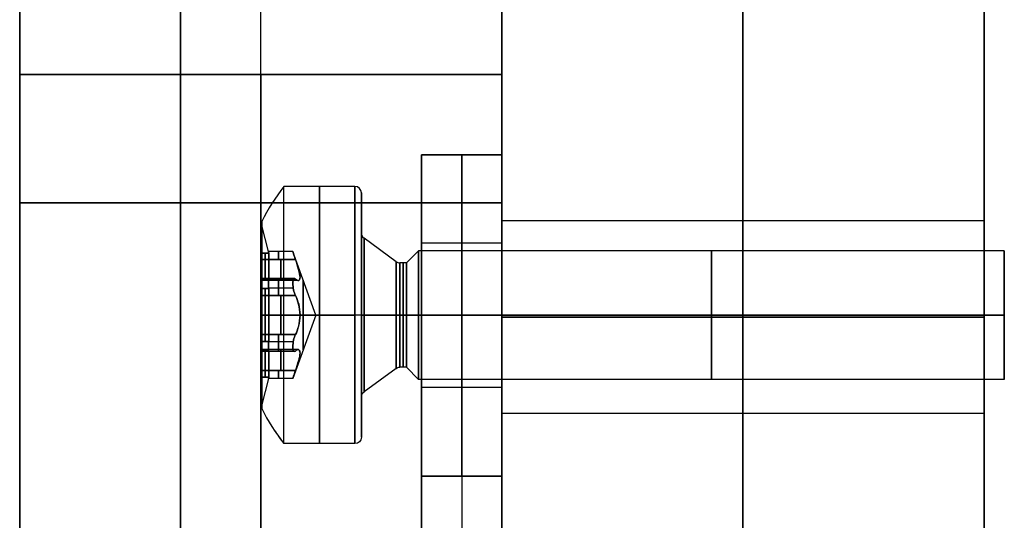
# Model space of a CAD drawing. Header units: millimetres. Extents: x -398 to 387, y -563 to 552.
# Tile 205 of 256: x -398 to -367, y -327 to -311. Entities that reach past the tile are written whole.
import ezdxf

# ---------------------------------------------------------------- set-up
doc = ezdxf.new("R2010")
doc.units = ezdxf.units.MM
doc.layers.add('Livello 01', color=7, linetype='Continuous')

# ---------------------------------------------------------------- blocks, each defined once
blk = doc.blocks.new('MCP191A04_01')
at = {"layer": 'Livello 01', "color": 254, "true_color": 0xcad1ee}
for p, q in [((-69.2, 125, 1.25), (69.2, 125, 1.25)), ((-79.2, -115, 1.25), (-79.2, 115, 1.25)), ((-74.214, 109.827, 2.5), (-74.214, 109.827)), ((-74.214, 105.327, 2.5), (-74.214, 105.327)), ((-74.214, 39.827, 2.5), (-74.214, 39.827)), ((-74.214, 35.327, 2.5), (-74.214, 35.327)), ((79.2, 0, 2.5), (-79.2, 0, 2.5)), ((79.2, 0), (-79.2, 0)), ((-79.2, 0), (-79.2, 0, 2.5)), ((-74.214, -35.327, 2.5), (-74.214, -35.327)), ((-74.214, -39.827, 2.5), (-74.214, -39.827)), ((-74.214, -105.327, 2.5), (-74.214, -105.327)), ((-74.214, -109.827, 2.5), (-74.214, -109.827)), ((-69.2, -125, 1.25), (69.2, -125, 1.25))]:
    blk.add_line(p, q, dxfattribs=at)
at = {"layer": 'Livello 01', "color": 254, "true_color": 0xcad1ee, "extrusion": (0, 0, -1)}
for centre, radius, start, end in [((69.2, 115), 10, 0, 90), ((69.2, 115, -2.5), 10, 0, 90), ((69.2, 115, -1.25), 10, 0, 90), ((74.214, 107.577, -1.25), 2.25, 0, 180), ((74.214, 107.577, -2.5), 2.25, 180, 0), ((74.214, 107.577, -1.25), 2.25, 180, 0), ((74.214, 37.577, -1.25), 2.25, 0, 180), ((74.214, 37.577, -2.5), 2.25, 180, 0), ((74.214, 37.577, -1.25), 2.25, 180, 0), ((74.214, -37.577, -2.5), 2.25, 0, 180), ((74.214, -37.577, -1.25), 2.25, 0, 180), ((74.214, -37.577, -2.5), 2.25, 180, 0), ((74.214, -37.577, -1.25), 2.25, 180, 0), ((74.214, -107.577, -1.25), 2.25, 0, 180), ((74.214, -107.577, -2.5), 2.25, 180, 0), ((74.214, -107.577, -1.25), 2.25, 180, 0), ((69.2, -115), 10, 270, 0), ((69.2, -115, -2.5), 10, 270, 0), ((69.2, -115, -1.25), 10, 270, 0)]:
    blk.add_arc(centre, radius, start, end, dxfattribs=at)
at = {"layer": 'Livello 01', "color": 254, "true_color": 0xcad1ee}
for centre, start, end in [((-74.214, 107.577, 2.5), 0, 180), ((-74.214, 107.577), 0, 180), ((-74.214, 107.577), 180, 0), ((-74.214, 37.577, 2.5), 0, 180), ((-74.214, 37.577), 0, 180), ((-74.214, 37.577), 180, 0), ((-74.214, -37.577), 0, 180), ((-74.214, -37.577), 180, 0), ((-74.214, -107.577, 2.5), 0, 180), ((-74.214, -107.577), 0, 180), ((-74.214, -107.577), 180, 0)]:
    blk.add_arc(centre, 2.25, start, end, dxfattribs=at)
for points in [[(-69.2, 125, 2.5), (69.2, 125, 2.5)], [(-69.2, 125), (69.2, 125)], [(-69.2, 125, 2.5), (-69.2, 125)], [(-79.2, -115, 2.5), (-79.2, 115, 2.5)], [(-79.2, -115), (-79.2, 115)], [(-79.2, 115), (-79.2, 115, 2.5)], [(-76.464, 107.577, 2.5), (-76.464, 107.577)], [(-71.964, 107.577), (-71.964, 107.577, 2.5)], [(-76.464, 37.577, 2.5), (-76.464, 37.577)], [(-71.964, 37.577), (-71.964, 37.577, 2.5)], [(-76.464, -37.577, 2.5), (-76.464, -37.577)], [(-71.964, -37.577), (-71.964, -37.577, 2.5)], [(-76.464, -107.577, 2.5), (-76.464, -107.577)], [(-71.964, -107.577), (-71.964, -107.577, 2.5)], [(-79.2, -115, 2.5), (-79.2, -115)], [(69.2, -125, 2.5), (-69.2, -125, 2.5)], [(69.2, -125), (-69.2, -125)], [(-69.2, -125), (-69.2, -125, 2.5)]]:
    blk.add_open_spline(points, degree=1, dxfattribs=at)
blk = doc.blocks.new('VTM04X20BTIN0')
at = {"layer": 'Livello 01', "color": 254, "true_color": 0xcad1ee}
for p, q in [((0, 4, 0.2), (0, 4, 2.41)), ((0, 2.55), (0, 3.8)), ((0, 2.787, 3.1), (0, 2.908, 3.1)), ((0, 1.975, 2.891), (0, 2.787, 3.1)), ((0, 1.66, -1.082), (0, 2.388, -0.082)), ((0, 1.621, -1.4), (0, 2, -1.779)), ((0, 2, -20), (0, 2, -1.779)), ((0, -2, -20), (0, 2, -20)), ((0, 1.975, 2.131), (0, 1.975, 2.891)), ((0, 0, 1.412), (0, 1.975, 2.131)), ((-0.875, 1.101, 3.1), (-0.875, 1.726, 3.1)), ((0, 1.621, -1.4), (0, 1.621, -1.2)), ((0.875, 1.101, 3.1), (0.875, 1.726, 3.1)), ((-1.268, 1.463, 3.1), (-0.396, 1.463, 3.1)), ((0.396, 1.463, 3.1), (1.268, 1.463, 3.1)), ((-1.451, 1.137, 2.083), (-1.451, 1.137, 3.1)), ((-1.082, 1.074, 1.967), (-1.082, 1.074, 3.1)), ((1.082, 1.074, 1.967), (1.082, 1.074, 3.1)), ((1.451, 1.137, 2.083), (1.451, 1.137, 3.1)), ((-1.752, -0.823, 3.1), (-1.752, 0.823, 3.1)), ((-1.751, 0.837, 2.118), (-1.751, 0.837, 2.882)), ((1.65, -0.613, 3.1), (1.65, 0.613, 3.1)), ((1.751, 0.837, 2.118), (1.751, 0.837, 2.882)), ((-2, 0, -20), (2, 0, -20)), ((0, 0, 1.412), (0, -1.975, 2.131)), ((2.55, 0), (3.8, 0)), ((2.787, 0, 3.1), (2.908, 0, 3.1)), ((-3.8, 0), (-2.55, 0)), ((-2.908, 0, 3.1), (-2.787, 0, 3.1)), ((-1.936, 0, 2.881), (-1.936, 0, 3.1)), ((-1.936, 0, 3.1), (-1.364, 0, 3.1)), ((1.364, 0, 3.1), (1.935, 0, 3.1)), ((-1.751, -0.838, 2.118), (-1.751, -0.838, 2.882)), ((1.751, -0.838, 2.118), (1.751, -0.838, 2.882)), ((-1.451, -1.138, 2.083), (-1.451, -1.138, 3.1)), ((-1.082, -1.074, 1.967), (-1.082, -1.074, 3.1)), ((-0.875, -1.726, 3.1), (-0.875, -1.101, 3.1)), ((0.875, -1.726, 3.1), (0.875, -1.101, 3.1)), ((1.082, -1.074, 1.967), (1.082, -1.074, 3.1)), ((1.451, -1.138, 2.083), (1.451, -1.138, 3.1)), ((-1.268, -1.463, 3.1), (-0.396, -1.463, 3.1)), ((0.396, -1.463, 3.1), (1.268, -1.463, 3.1)), ((0, -1.621, -1.4), (0, -2, -1.779)), ((0, -1.621, -1.4), (0, -1.621, -1.2)), ((0, -1.66, -1.082), (0, -2.388, -0.082)), ((0, -1.975, 2.891), (0, -2.787, 3.1)), ((0, -1.975, 2.131), (0, -1.975, 2.891)), ((0, -2, -20), (0, -2, -1.779)), ((0, -3.8), (0, -2.55)), ((0, -2.908, 3.1), (0, -2.787, 3.1)), ((0, -4, 0.2), (0, -4, 2.41))]:
    blk.add_line(p, q, dxfattribs=at)
for centre, radius, start, end in [((0, 0, 0.2), 4, 0, 180), ((0, 0, 2.41), 4, 90, 180), ((0, 0, 1.305), 4, 0, 180), ((0, 0), 3.8, 0, 180), ((0, 0), 2.55, 0, 180), ((0, 0, -1.779), 2, 0, 180), ((0, 0, -20), 2, 0, 180), ((0, 0, -10.889), 2, 0, 180), ((0, 0, 2.881), 1.935, 94.7362, 145.2638), ((0, 0, 2.991), 1.936, 94.7362, 145.2638), ((0, 1.675, 2.575), 0.3, 10.4154, 169.5846), ((0, 0, 2.881), 1.935, 34.7362, 85.2638), ((0, 0, 2.991), 1.936, 34.7362, 85.2638), ((0, 0, -1.082), 1.66, 0, 180), ((0, 0, -1.4), 1.621, 0, 180), ((0, 0, -1.3), 1.621, 0, 180), ((0, 0, -1.2), 1.621, 0, 180), ((-1.082, 1.874, 2.504), 0.8, 250.4154, 349.5846), ((1.082, 1.874, 2.504), 0.8, 190.4154, 289.5846), ((-1.451, 0.837, 2.575), 0.3, 70.4154, 229.5846), ((0, 0, 1.808), 1.086, 0, 180), ((1.451, 0.837, 2.575), 0.3, 310.4154, 109.5846), ((0, 0, 2.881), 1.935, 154.7362, 180), ((0, 0, 2.991), 1.936, 154.7362, 205.2638), ((0, 0, 2.881), 1.935, 360, 25.2638), ((0, 0, 2.991), 1.936, 0, 25.2638), ((-2.164, 0, 2.504), 0.8, 0, 49.5846), ((2.164, 0, 2.504), 0.8, 130.4154, 180), ((0, 0, 0.2), 4, 180, 0), ((0, 0, 1.305), 4, 180, 0), ((0, 0), 3.8, 180, 0), ((0, 0), 2.55, 180, 0), ((0, 0), 2.55, 180, 0), ((0, 0, -20), 2, 180, 0), ((0, 0, -10.889), 2, 180, 0), ((0, 0, -1.082), 1.66, 180, 0), ((0, 0, -1.3), 1.621, 180, 0), ((0, 0, 1.808), 1.086, 180, 0), ((0, 0, 2.881), 1.936, 334.7362, 0), ((0, 0, 2.991), 1.936, 334.7362, 0), ((0, 0, 2.41), 4, 180, 270), ((0, 0, 2.881), 1.935, 180, 205.2638), ((-2.164, 0, 2.504), 0.8, 310.4154, 0), ((2.164, 0, 2.504), 0.8, 180, 229.5846), ((-1.451, -0.838, 2.575), 0.3, 130.4154, 289.5846), ((1.451, -0.838, 2.575), 0.3, 250.4154, 49.5846), ((0, 0, 2.881), 1.936, 214.7362, 265.2638), ((0, 0, 2.991), 1.936, 214.7362, 265.2638), ((-1.082, -1.874, 2.504), 0.8, 10.4154, 109.5846), ((0, 0, 2.881), 1.936, 274.7362, 325.2638), ((0, 0, 2.991), 1.936, 274.7362, 325.2638), ((1.082, -1.874, 2.504), 0.8, 70.4154, 169.5846), ((0, -1.675, 2.575), 0.3, 190.4154, 349.5846)]:
    blk.add_arc(centre, radius, start, end, dxfattribs=at)
at = {"layer": 'Livello 01', "color": 254, "true_color": 0xcad1ee, "extrusion": (-1, 0, 0)}
for centre, radius, start, end in [((0, -2.713), 6.5, 116.5761, 127.9799), ((0, -2.713), 6.5, 116.5761, 127.9799), ((0, -2.713), 6.5, 123.4184, 127.9799), ((1.821, -1.2), 0.2, 143.9126, 180), ((2.55, -0.2), 0.2, 90, 143.9126), ((0, -2.713), 6.5, 52.0201, 63.4239), ((0, -2.713), 6.5, 52.0201, 63.4239), ((3.8, 0.2), 0.2, 270, 0)]:
    blk.add_arc(centre, radius, start, end, dxfattribs=at)
at = {"layer": 'Livello 01', "color": 254, "true_color": 0xcad1ee, "extrusion": (0, 0, -1)}
for centre, radius, start, end in [((0, 0, -2.41), 4, 90, 180), ((0, 0, -3.1), 2.908, 270, 90), ((0, 0, -3.1), 2.787, 360, 180), ((0, 0, -3.1), 2.908, 90, 270), ((0, 0), 2.55, 360, 180), ((0, 0, 0.082), 2.388, 360, 180), ((0, 0, -3.1), 1.935, 34.7362, 85.2638), ((0, 1.675, -3.1), 0.3, 10.4154, 57.8119), ((0, 1.675, -3.1), 0.3, 122.1881, 169.5846), ((0, 0, -3.1), 1.935, 94.7362, 145.2638), ((0, 0, 1.2), 1.621, 360, 180), ((1.082, 1.874, -3.1), 0.8, 190.4154, 289.5846), ((-1.082, 1.874, -3.1), 0.8, 250.4154, 349.5846), ((1.451, 0.837, -3.1), 0.3, 62.1881, 109.5846), ((-1.451, 0.837, -3.1), 0.3, 70.4154, 117.8119), ((0, 0, -3.1), 1.935, 334.7362, 25.2638), ((1.451, 0.837, -3.1), 0.3, 310.4154, 357.8119), ((-1.451, 0.837, -3.1), 0.3, 182.1881, 229.5846), ((0, 0, -3.1), 1.935, 154.7362, 180), ((2.164, 0, -3.1), 0.8, 130.4154, 180), ((-2.164, 0, -3.1), 0.8, 360, 49.5846), ((0, 0, -3.1), 2.787, 180, 360), ((0, 0, 0.082), 2.388, 180, 360), ((0, 0, 1.779), 2, 180, 360), ((0, 0, 1.2), 1.621, 180, 360), ((0, 0, 1.4), 1.621, 180, 360), ((0, 0, -2.41), 4, 180, 270), ((0, 0, -3.1), 1.936, 180, 205.2638), ((2.164, 0, -3.1), 0.8, 180, 229.5846), ((-2.164, 0, -3.1), 0.8, 310.4154, 0), ((1.451, -0.838, -3.1), 0.3, 2.1881, 49.5846), ((-1.451, -0.838, -3.1), 0.3, 130.4154, 177.8119), ((1.451, -0.838, -3.1), 0.3, 250.4154, 297.8119), ((0, 0, -3.1), 1.936, 274.7362, 325.2638), ((1.082, -1.874, -3.1), 0.8, 70.4154, 169.5846), ((0, 0, -3.1), 1.936, 214.7362, 265.2638), ((-1.082, -1.874, -3.1), 0.8, 10.4154, 109.5846), ((-1.451, -0.838, -3.1), 0.3, 242.1881, 289.5846), ((0, -1.675, -3.1), 0.3, 302.1881, 349.5846), ((0, -1.675, -3.1), 0.3, 190.4154, 237.8119)]:
    blk.add_arc(centre, radius, start, end, dxfattribs=at)
at = {"layer": 'Livello 01', "color": 254, "true_color": 0xcad1ee, "extrusion": (1, 0, 0)}
for centre, start, end in [((3.8, 0.2), 270, 0), ((2.55, -0.2), 90, 143.9126), ((1.821, -1.2), 143.9126, 180)]:
    blk.add_arc(centre, 0.2, start, end, dxfattribs=at)
at = {"layer": 'Livello 01', "color": 254, "true_color": 0xcad1ee, "extrusion": (0, -1, 0)}
for centre, radius, start, end in [((0, -2.713), 6.5, 116.5761, 127.9799), ((1.821, -1.2), 0.2, 143.9126, 180), ((2.55, -0.2), 0.2, 90, 143.9126), ((0, -2.713), 6.5, 52.0201, 63.4239), ((3.8, 0.2), 0.2, 270, 360), ((-2.55, -0.2), 0.2, 36.0874, 90), ((-1.821, -1.2), 0.2, 0, 36.0874)]:
    blk.add_arc(centre, radius, start, end, dxfattribs=at)
at = {"layer": 'Livello 01', "color": 254, "true_color": 0xcad1ee, "extrusion": (0, 1, 0)}
blk.add_arc((3.8, 0.2), 0.2, 270, 0, dxfattribs=at)
at = {"layer": 'Livello 01', "color": 254, "true_color": 0xcad1ee}
for points, knots in [([(0.295, 1.729, 2.051), (0.283, 1.796, 2.074), (0.247, 1.858, 2.094), (0.141, 1.949, 2.123), (0.071, 1.975, 2.131), (-0.072, 1.975, 2.131), (-0.141, 1.949, 2.123), (-0.248, 1.858, 2.094), (-0.283, 1.796, 2.074), (-0.295, 1.729, 2.051)], [0, 0, 0, 0, 0.2175552, 0.2175552, 0.4351104, 0.4351104, 0.6526656, 0.6526656, 0.8702209, 0.8702209, 0.8702209, 0.8702209]), ([(-0.16, 1.929, 2.881), (-0.112, 1.959, 2.888), (-0.056, 1.975, 2.891), (0.056, 1.975, 2.891), (0.112, 1.959, 2.888), (0.16, 1.929, 2.881)], [0, 0, 0, 0, 0.1712364, 0.1712364, 0.3424729, 0.3424729, 0.3424729, 0.3424729]), ([(-1.35, 1.12, 2.051), (-1.244, 1.082, 2.012), (-1.13, 1.067, 1.977), (-0.898, 1.087, 1.924), (-0.782, 1.123, 1.908), (-0.579, 1.241, 1.909), (-0.49, 1.323, 1.925), (-0.359, 1.512, 1.977), (-0.315, 1.618, 2.012), (-0.295, 1.729, 2.051)], [-1.432609, -1.432609, -1.432609, -1.432609, -1.074457, -1.074457, -0.716305, -0.716305, -0.358152, -0.358152, 0, 0, 0, 0]), ([(0.295, 1.729, 2.051), (0.315, 1.618, 2.012), (0.359, 1.512, 1.977), (0.492, 1.321, 1.924), (0.581, 1.239, 1.908), (0.785, 1.122, 1.909), (0.901, 1.086, 1.925), (1.13, 1.067, 1.977), (1.244, 1.082, 2.012), (1.35, 1.12, 2.051)], [-1.432609, -1.432609, -1.432609, -1.432609, -1.074457, -1.074457, -0.716305, -0.716305, -0.358152, -0.358152, 0, 0, 0, 0]), ([(-1.35, 1.12, 2.051), (-1.414, 1.143, 2.074), (-1.486, 1.143, 2.094), (-1.617, 1.097, 2.123), (-1.675, 1.049, 2.131), (-1.746, 0.925, 2.131), (-1.758, 0.852, 2.123), (-1.733, 0.714, 2.094), (-1.697, 0.653, 2.074), (-1.645, 0.609, 2.051)], [0, 0, 0, 0, 0.2175552, 0.2175552, 0.4351104, 0.4351104, 0.6526656, 0.6526656, 0.8702209, 0.8702209, 0.8702209, 0.8702209]), ([(-1.75, 0.826, 2.881), (-1.753, 0.882, 2.888), (-1.739, 0.939, 2.891), (-1.683, 1.036, 2.891), (-1.64, 1.077, 2.888), (-1.591, 1.103, 2.881)], [0, 0, 0, 0, 0.1712364, 0.1712364, 0.3424729, 0.3424729, 0.3424729, 0.3424729]), ([(1.645, 0.609, 2.051), (1.697, 0.653, 2.074), (1.733, 0.715, 2.094), (1.758, 0.852, 2.123), (1.746, 0.926, 2.131), (1.674, 1.05, 2.131), (1.617, 1.097, 2.123), (1.485, 1.144, 2.094), (1.414, 1.143, 2.074), (1.35, 1.12, 2.051)], [0, 0, 0, 0, 0.2175552, 0.2175552, 0.4351104, 0.4351104, 0.6526656, 0.6526656, 0.8702209, 0.8702209, 0.8702209, 0.8702209]), ([(1.591, 1.103, 2.881), (1.64, 1.077, 2.888), (1.682, 1.036, 2.891), (1.738, 0.939, 2.891), (1.753, 0.882, 2.888), (1.75, 0.826, 2.881)], [0, 0, 0, 0, 0.1712364, 0.1712364, 0.3424729, 0.3424729, 0.3424729, 0.3424729]), ([(-1.364, 0, 1.909), (-1.364, 0.118, 1.909), (-1.391, 0.236, 1.925), (-1.489, 0.444, 1.977), (-1.559, 0.536, 2.012), (-1.645, 0.609, 2.051)], [-0.7162915, -0.7162915, -0.7162915, -0.7162915, -0.3581457, -0.3581457, 0, 0, 0, 0]), ([(1.645, 0.609, 2.051), (1.559, 0.536, 2.012), (1.489, 0.445, 1.977), (1.39, 0.235, 1.924), (1.364, 0.117, 1.909), (1.364, 0, 1.909)], [-0.7163168, -0.7163168, -0.7163168, -0.7163168, -0.3581584, -0.3581584, 0, 0, 0, 0]), ([(-1.645, -0.609, 2.051), (-1.559, -0.536, 2.012), (-1.489, -0.445, 1.977), (-1.39, -0.235, 1.924), (-1.364, -0.117, 1.909), (-1.364, 0, 1.909)], [-0.7163168, -0.7163168, -0.7163168, -0.7163168, -0.3581584, -0.3581584, 0, 0, 0, 0]), ([(1.364, 0, 1.909), (1.364, -0.118, 1.909), (1.391, -0.236, 1.925), (1.489, -0.444, 1.977), (1.559, -0.536, 2.012), (1.645, -0.609, 2.051)], [-0.7162915, -0.7162915, -0.7162915, -0.7162915, -0.3581457, -0.3581457, 0, 0, 0, 0]), ([(-1.35, -1.12, 2.051), (-1.414, -1.143, 2.074), (-1.485, -1.144, 2.094), (-1.617, -1.097, 2.123), (-1.674, -1.05, 2.131), (-1.746, -0.926, 2.131), (-1.758, -0.852, 2.123), (-1.733, -0.715, 2.094), (-1.697, -0.653, 2.074), (-1.645, -0.609, 2.051)], [-0.8702209, -0.8702209, -0.8702209, -0.8702209, -0.6526656, -0.6526656, -0.4351104, -0.4351104, -0.2175552, -0.2175552, 0, 0, 0, 0]), ([(1.645, -0.609, 2.051), (1.697, -0.653, 2.074), (1.733, -0.714, 2.094), (1.758, -0.852, 2.123), (1.746, -0.925, 2.131), (1.675, -1.049, 2.131), (1.617, -1.097, 2.123), (1.486, -1.143, 2.094), (1.414, -1.143, 2.074), (1.35, -1.12, 2.051)], [-0.8702209, -0.8702209, -0.8702209, -0.8702209, -0.6526656, -0.6526656, -0.4351104, -0.4351104, -0.2175552, -0.2175552, 0, 0, 0, 0]), ([(-1.75, -0.826, 2.881), (-1.753, -0.882, 2.888), (-1.738, -0.939, 2.891), (-1.682, -1.036, 2.891), (-1.64, -1.077, 2.888), (-1.591, -1.103, 2.881)], [-0.3424729, -0.3424729, -0.3424729, -0.3424729, -0.1712364, -0.1712364, 0, 0, 0, 0]), ([(1.591, -1.103, 2.881), (1.64, -1.077, 2.888), (1.683, -1.036, 2.891), (1.739, -0.939, 2.891), (1.753, -0.882, 2.888), (1.75, -0.826, 2.881)], [-0.3424729, -0.3424729, -0.3424729, -0.3424729, -0.1712364, -0.1712364, 0, 0, 0, 0]), ([(-0.295, -1.729, 2.051), (-0.315, -1.618, 2.012), (-0.359, -1.512, 1.977), (-0.492, -1.321, 1.924), (-0.581, -1.239, 1.908), (-0.785, -1.122, 1.909), (-0.901, -1.086, 1.925), (-1.13, -1.067, 1.977), (-1.244, -1.082, 2.012), (-1.35, -1.12, 2.051)], [-1.432609, -1.432609, -1.432609, -1.432609, -1.074457, -1.074457, -0.716305, -0.716305, -0.358152, -0.358152, 0, 0, 0, 0]), ([(1.35, -1.12, 2.051), (1.244, -1.082, 2.012), (1.13, -1.067, 1.977), (0.898, -1.087, 1.924), (0.782, -1.123, 1.908), (0.579, -1.241, 1.909), (0.49, -1.323, 1.925), (0.359, -1.512, 1.977), (0.315, -1.618, 2.012), (0.295, -1.729, 2.051)], [-1.432609, -1.432609, -1.432609, -1.432609, -1.074457, -1.074457, -0.716305, -0.716305, -0.358152, -0.358152, 0, 0, 0, 0]), ([(0.295, -1.729, 2.051), (0.283, -1.796, 2.074), (0.248, -1.858, 2.094), (0.141, -1.949, 2.123), (0.072, -1.975, 2.131), (-0.071, -1.975, 2.131), (-0.141, -1.949, 2.123), (-0.247, -1.858, 2.094), (-0.283, -1.796, 2.074), (-0.295, -1.729, 2.051)], [-0.8702209, -0.8702209, -0.8702209, -0.8702209, -0.6526656, -0.6526656, -0.4351104, -0.4351104, -0.2175552, -0.2175552, 0, 0, 0, 0]), ([(-0.16, -1.929, 2.881), (-0.112, -1.959, 2.888), (-0.056, -1.975, 2.891), (0.056, -1.975, 2.891), (0.112, -1.959, 2.888), (0.16, -1.929, 2.881)], [-0.3424729, -0.3424729, -0.3424729, -0.3424729, -0.1712364, -0.1712364, 0, 0, 0, 0])]:
    blk.add_open_spline(points, degree=3, knots=knots, dxfattribs=at)
for points in [[(-0.16, 1.929, 3.1), (-0.16, 1.929, 2.881)], [(0.16, 1.929, 2.881), (0.16, 1.929, 3.1)], [(-0.295, 1.729, 2.051), (-0.295, 1.729, 3.1)], [(0.295, 1.729, 3.1), (0.295, 1.729, 2.051)], [(-1.591, 1.103, 2.881), (-1.591, 1.103, 3.1)], [(-1.35, 1.12, 3.1), (-1.35, 1.12, 2.051)], [(1.35, 1.12, 2.051), (1.35, 1.12, 3.1)], [(1.591, 1.103, 3.1), (1.591, 1.103, 2.881)], [(-1.75, 0.826, 3.1), (-1.75, 0.826, 2.881)], [(1.75, 0.826, 2.881), (1.75, 0.826, 3.1)], [(-1.645, 0.609, 2.051), (-1.645, 0.609, 3.1)], [(1.645, 0.609, 3.1), (1.645, 0.609, 2.051)], [(0, 0, 1.412), (-1.364, 0, 1.909)], [(0, 0, 1.412), (1.364, 0, 1.909)], [(1.621, 0, -1.2), (1.621, 0, -1.4)], [(1.621, 0, -1.4), (2, 0, -1.779)], [(2.388, 0, -0.082), (1.66, 0, -1.082)], [(1.935, 0, 2.881), (1.935, 0, 3.1)], [(1.935, 0, 2.881), (2.787, 0, 3.1)], [(2, 0, -1.779), (2, 0, -20)], [(4, 0, 2.41), (4, 0, 0.2)], [(-4, 0, 0.2), (-4, 0, 2.41)], [(-2.787, 0, 3.1), (-1.936, 0, 2.881)], [(-1.66, 0, -1.082), (-2.388, 0, -0.082)], [(-2, 0, -1.779), (-1.621, 0, -1.4)], [(-2, 0, -20), (-2, 0, -1.779)], [(-1.621, 0, -1.4), (-1.621, 0, -1.2)], [(-1.364, 0, 1.909), (-1.364, 0, 3.1)], [(1.364, 0, 1.909), (1.364, 0, 3.1)], [(-1.645, -0.609, 3.1), (-1.645, -0.609, 2.051)], [(1.645, -0.609, 2.051), (1.645, -0.609, 3.1)], [(-1.75, -0.826, 2.881), (-1.75, -0.826, 3.1)], [(1.75, -0.826, 3.1), (1.75, -0.826, 2.881)], [(-1.591, -1.103, 3.1), (-1.591, -1.103, 2.881)], [(-1.35, -1.12, 2.051), (-1.35, -1.12, 3.1)], [(1.35, -1.12, 3.1), (1.35, -1.12, 2.051)], [(1.591, -1.103, 2.881), (1.591, -1.103, 3.1)], [(-0.295, -1.729, 3.1), (-0.295, -1.729, 2.051)], [(0.295, -1.729, 2.051), (0.295, -1.729, 3.1)], [(-0.16, -1.929, 2.881), (-0.16, -1.929, 3.1)], [(0.16, -1.929, 3.1), (0.16, -1.929, 2.881)]]:
    blk.add_open_spline(points, degree=1, dxfattribs=at)

msp = doc.modelspace()

# ---------------------------------------------------------------- linework, layer by layer
at = {"layer": 'Livello 01', "color": 254, "true_color": 0xcad1ee}
for p, q in [((-390.5, -537, -164.5), (-390.5, -237, -164.5)), ((-390.5, -537, 175.5), (-390.5, -237, 175.5)), ((-383, -312.75, 5.5), (-383, -237, 5.5)), ((-398, -242, -169.5), (-398, -547, -169.5)), ((-398, -242, 180.5), (-398, -547, 180.5)), ((-398, -312.75, 5.5), (-398, -242, 5.5)), ((-383, -327, 5.5), (-383, -289.5, 5.5)), ((-375.5, -289.5, 155.5), (-375.5, -499.5, 155.5)), ((-375.5, -499.5, -144.5), (-375.5, -289.5, -144.5)), ((-368, -327, 5.5), (-368, -289.5, 5.5)), ((-383, -312.75, 5.5), (-398, -312.75, 5.5)), ((-390.5, -312.75, -118), (-390.5, -312.75, 129)), ((-390.5, -472.25, 133), (-390.5, -316.75, 133)), ((-390.5, -316.75, -122), (-390.5, -472.25, -122)), ((-368, -317.3, 112.9), (-383, -317.3, 112.9)), ((-368, -317.3, -101.9), (-383, -317.3, -101.9)), ((-368, -317.3, -31.9), (-383, -317.3, -31.9)), ((-368, -317.3, 42.9), (-383, -317.3, 42.9)), ((-368, -323.3, 42.9), (-383, -323.3, 42.9)), ((-368, -323.3, -31.9), (-383, -323.3, -31.9)), ((-368, -323.3, -101.9), (-383, -323.3, -101.9)), ((-368, -323.3, 112.9), (-383, -323.3, 112.9))]:
    msp.add_line(p, q, dxfattribs=at)
at = {"layer": 'Livello 01', "color": 254, "true_color": 0xcad1ee, "extrusion": (-1, 0, 0)}
for centre, radius, start, end in [((316.75, -118, 398), 4, 180, 270), ((316.75, 129, 398), 4, 90, 180), ((316.75, -118, 383), 4, 180, 270), ((316.75, 129, 383), 4, 90, 180), ((320.3, 112.9, 383), 3, 90, 270), ((320.3, -101.9, 383), 3, 90, 270), ((320.3, -31.9, 383), 3, 90, 270), ((320.3, 42.9, 383), 3, 90, 270), ((320.3, 112.9, 375.5), 3, 90, 270), ((320.3, -101.9, 375.5), 3, 90, 270), ((320.3, -31.9, 375.5), 3, 90, 270), ((320.3, 42.9, 375.5), 3, 90, 270), ((320.3, 112.9, 368), 3, 90, 270), ((320.3, -101.9, 368), 3, 90, 270), ((320.3, -31.9, 368), 3, 90, 270), ((320.3, 42.9, 368), 3, 90, 270), ((320.3, 42.9, 375.5), 3, 270, 90), ((320.3, -31.9, 375.5), 3, 270, 90), ((320.3, -101.9, 375.5), 3, 270, 90), ((320.3, 112.9, 375.5), 3, 270, 90), ((320.3, 42.9, 368), 3, 270, 90), ((320.3, -31.9, 368), 3, 270, 90), ((320.3, -101.9, 368), 3, 270, 90), ((320.3, 112.9, 368), 3, 270, 90)]:
    msp.add_arc(centre, radius, start, end, dxfattribs=at)
at = {"layer": 'Livello 01', "color": 254, "true_color": 0xcad1ee, "extrusion": (1, 0, 0)}
for centre, radius, start, end in [((-316.75, -118, -390.5), 4, 270, 0), ((-316.75, 129, -390.5), 4, 0, 90), ((-320.3, 42.9, -383), 3, 90, 270), ((-320.3, -31.9, -383), 3, 90, 270), ((-320.3, -101.9, -383), 3, 90, 270), ((-320.3, 112.9, -383), 3, 90, 270)]:
    msp.add_arc(centre, radius, start, end, dxfattribs=at)
at = {"layer": 'Livello 01', "color": 254, "true_color": 0xcad1ee}
for points in [[(-383, -237, -164.5), (-383, -537, -164.5)], [(-383, -537, 175.5), (-383, -237, 175.5)], [(-398, -242, -174.5), (-398, -547, -174.5)], [(-398, -547, -164.5), (-398, -242, -164.5)], [(-398, -242, 175.5), (-398, -547, 175.5)], [(-398, -547, 185.5), (-398, -242, 185.5)], [(-398, -537, -164.5), (-398, -242, -164.5)], [(-398, -242, 175.5), (-398, -537, 175.5)], [(-393, -242, -179.5), (-393, -547, -179.5)], [(-393, -547, 190.5), (-393, -242, 190.5)], [(-383, -499.5, 155.5), (-383, -289.5, 155.5)], [(-383, -289.5, -144.5), (-383, -499.5, -144.5)], [(-368, -289.5, 155.5), (-368, -499.5, 155.5)], [(-368, -499.5, -144.5), (-368, -289.5, -144.5)], [(-398, -312.75, 129), (-398, -312.75, -118)], [(-383, -312.75, -118), (-398, -312.75, -118)], [(-398, -312.75, 129), (-383, -312.75, 129)], [(-383, -312.75, 129), (-383, -312.75, -118)], [(-398, -472.25, 133), (-398, -316.75, 133)], [(-398, -316.75, -122), (-398, -472.25, -122)], [(-383, -316.75, 133), (-398, -316.75, 133)], [(-398, -316.75, -122), (-383, -316.75, -122)], [(-383, -316.75, -122), (-383, -472.25, -122)], [(-383, -472.25, 133), (-383, -316.75, 133)], [(-383, -320.3, 39.9), (-368, -320.3, 39.9)], [(-368, -320.3, 45.9), (-383, -320.3, 45.9)], [(-383, -320.3, -34.9), (-368, -320.3, -34.9)], [(-368, -320.3, -28.9), (-383, -320.3, -28.9)], [(-383, -320.3, -104.9), (-368, -320.3, -104.9)], [(-368, -320.3, -98.9), (-383, -320.3, -98.9)], [(-383, -320.3, 109.9), (-368, -320.3, 109.9)], [(-368, -320.3, 115.9), (-383, -320.3, 115.9)]]:
    msp.add_open_spline(points, degree=1, dxfattribs=at)

# ---------------------------------------------------------------- block references
at = {"layer": 'Livello 01', "extrusion": (-1, -4.282e-47, 4.26883e-31)}
msp.add_blockref('MCP191A04_01', (394.45, 5.5, 383), dxfattribs=at)
at = {"layer": 'Livello 01', "extrusion": (-1, 0, -6.12303e-17), "rotation": 270}
for p in [(320.236, 43.077, 387.371), (320.236, 113.077, 387.371)]:
    msp.add_blockref('VTM04X20BTIN0', p, dxfattribs=at)
at = {"layer": 'Livello 01', "extrusion": (-1, 1.45551e-33, 6.12303e-17), "rotation": 270}
for p in [(320.236, -32.077, 387.371), (320.236, -102.077, 387.371)]:
    msp.add_blockref('VTM04X20BTIN0', p, dxfattribs=at)

doc.saveas('drawing.dxf')
